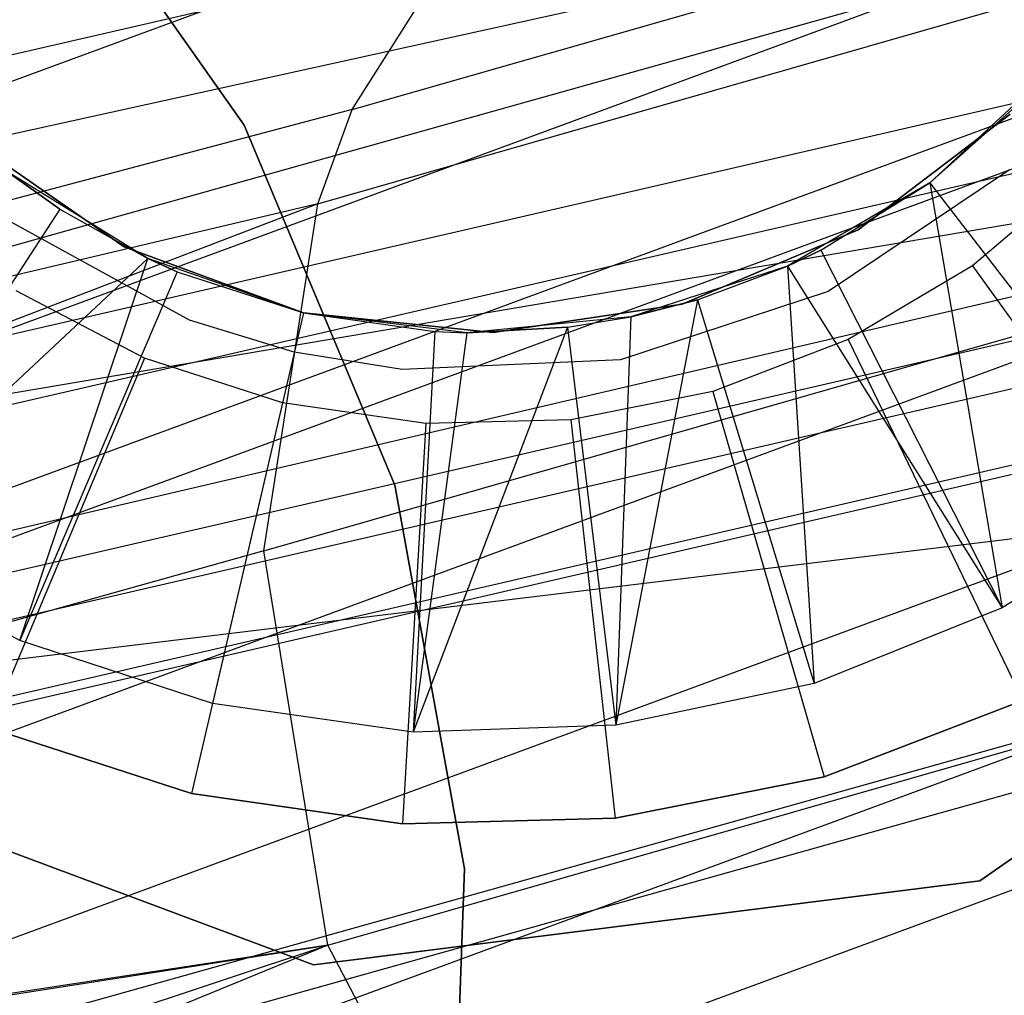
# Model space of a CAD drawing. Extents: x -38.3 to -0.1, y -39.1 to 0.
# Tile 96 of 256: x -19.2205 to -19.1238, y -19.6752 to -19.5794. Entities that reach past the tile are written whole.
import ezdxf

# ---------------------------------------------------------------- set-up
doc = ezdxf.new("R2010")
doc.units = 0
doc.header["$MEASUREMENT"] = 0
doc.layers.get('0').update_dxf_attribs({"color": 13, "linetype": 'CONTINUOUS'})

# ---------------------------------------------------------------- blocks, each defined once
blk = doc.blocks.new('ORTO_XII_A_STL')
at = {"color": 0}
for p, q in [((18.947653, 19.73145, 49.177885), (19.742475, 20.024439, 55.303763)), ((18.947653, 19.73145, 49.177885), (19.742475, 20.024439, 55.303763)), ((18.962389, 19.697012, 49.177265), (19.757336, 19.990041, 55.303945)), ((18.962389, 19.697012, 49.177265), (19.757336, 19.990041, 55.303945)), ((18.96338, 19.692451, 49.177304), (19.758342, 19.985485, 55.304085)), ((18.96338, 19.692451, 49.177304), (19.758342, 19.985485, 55.304085)), ((19.401648, 19.883684, 14.188627), (19.663047, 19.958521, 14.858404)), ((19.401648, 19.883684, 14.188627), (19.663047, 19.958521, 14.858404)), ((19.770592, 19.954454, 24.613535), (19.026716, 19.782799, 27.748142)), ((19.770592, 19.954454, 24.613535), (19.026716, 19.782799, 27.748142)), ((19.398261, 19.87445, 14.19118), (19.659528, 19.94925, 14.860613)), ((19.398261, 19.87445, 14.19118), (19.659528, 19.94925, 14.860613)), ((18.964004, 19.653314, 49.178664), (19.759075, 19.946388, 55.306291)), ((18.964004, 19.653314, 49.178664), (19.759075, 19.946388, 55.306291)), ((19.593135, 19.940959, 24.571901), (18.849446, 19.769341, 27.706892)), ((19.593135, 19.940959, 24.571901), (18.849446, 19.769341, 27.706892)), ((18.752992, 19.635412, 49.206346), (19.547699, 19.928441, 55.333483)), ((18.752992, 19.635412, 49.206346), (19.547699, 19.928441, 55.333483)), ((19.747652, 19.925835, 24.606801), (19.003841, 19.754195, 27.741324)), ((19.747652, 19.925835, 24.606801), (19.003841, 19.754195, 27.741324)), ((19.552204, 19.921847, 14.119969), (19.215325, 19.847517, 13.44726)), ((19.552204, 19.921847, 14.119969), (19.215325, 19.847517, 13.44726)), ((19.552204, 19.921847, 14.119969), (19.237355, 19.833608, 13.438198)), ((19.552204, 19.921847, 14.119969), (19.237355, 19.833608, 13.438198)), ((19.392974, 19.840368, 14.197534), (19.65392, 19.915075, 14.866134)), ((19.392974, 19.840368, 14.197534), (19.65392, 19.915075, 14.866134)), ((19.624331, 19.913825, 24.577735), (18.880655, 19.742211, 27.712513)), ((19.624331, 19.913825, 24.577735), (18.880655, 19.742211, 27.712513)), ((19.391023, 19.882166, 13.60492), (19.368979, 19.913498, 13.60492)), ((19.368979, 19.913498, 13.68366), (19.391023, 19.882166, 13.68366)), ((19.368979, 19.913498, 13.68366), (19.391023, 19.882166, 13.68366)), ((19.391023, 19.882166, 13.60492), (19.368979, 19.913498, 13.60492)), ((19.401648, 19.883684, 14.188627), (19.420253, 19.913122, 14.177164)), ((19.401648, 19.883684, 14.188627), (19.420253, 19.913122, 14.177164)), ((18.951429, 19.617241, 49.181605), (19.746576, 19.910348, 55.309953)), ((18.951429, 19.617241, 49.181605), (19.746576, 19.910348, 55.309953)), ((19.715076, 19.906154, 24.598293), (18.971327, 19.734526, 27.732801)), ((19.715076, 19.906154, 24.598293), (18.971327, 19.734526, 27.732801)), ((19.6598, 19.900897, 24.585271), (18.916111, 19.72928, 27.719895)), ((19.6598, 19.900897, 24.585271), (18.916111, 19.72928, 27.719895)), ((19.697455, 19.901183, 24.593977), (18.95373, 19.72956, 27.728505)), ((19.697455, 19.901183, 24.593977), (18.95373, 19.72956, 27.728505)), ((18.771233, 19.602564, 49.205221), (19.566066, 19.895632, 55.333141)), ((18.771233, 19.602564, 49.205221), (19.566066, 19.895632, 55.333141)), ((19.578749, 19.891532, 14.112324), (19.237355, 19.833608, 13.438198)), ((19.578749, 19.891532, 14.112324), (19.237355, 19.833608, 13.438198)), ((19.578749, 19.891532, 14.112324), (19.254687, 19.815864, 13.432013)), ((19.578749, 19.891532, 14.112324), (19.254687, 19.815864, 13.432013)), ((19.458343, 19.876502, 66.856891), (19.470216, 19.887487, 66.541931)), ((19.470216, 19.887487, 66.541931), (19.458343, 19.876502, 66.541931)), ((19.458343, 19.876502, 66.856891), (19.470216, 19.887487, 66.541931)), ((19.470216, 19.887487, 66.541931), (19.458343, 19.876502, 66.541931)), ((19.458343, 19.876502, 66.856891), (19.468407, 19.885482, 66.856891)), ((19.458343, 19.876502, 66.856891), (19.468407, 19.885482, 66.856891)), ((19.401648, 19.883684, 14.188627), (19.093538, 19.802224, 13.514277)), ((19.401648, 19.883684, 14.188627), (19.093538, 19.802224, 13.514277)), ((19.398261, 19.87445, 14.19118), (19.401648, 19.883684, 14.188627)), ((19.398261, 19.87445, 14.19118), (19.401648, 19.883684, 14.188627)), ((19.451306, 19.871873, 66.61585), (19.466219, 19.883239, 66.61585)), ((19.466219, 19.883239, 67.328448), (19.451306, 19.871873, 67.328448)), ((19.451306, 19.871873, 66.61585), (19.466219, 19.883239, 66.61585)), ((19.466219, 19.883239, 67.328448), (19.451306, 19.871873, 67.328448)), ((19.405817, 19.846828, 13.60492), (19.391023, 19.882166, 13.60492)), ((19.391023, 19.882166, 13.68366), (19.405817, 19.846828, 13.68366)), ((19.391023, 19.882166, 13.68366), (19.405817, 19.846828, 13.68366)), ((19.391023, 19.882166, 13.68366), (19.391023, 19.882166, 13.60492)), ((19.405817, 19.846828, 13.60492), (19.391023, 19.882166, 13.60492)), ((19.391023, 19.882166, 13.68366), (19.391023, 19.882166, 13.60492)), ((19.363833, 19.880891, 66.61585), (19.379252, 19.870221, 66.61585)), ((19.379252, 19.870221, 67.328448), (19.363833, 19.880891, 67.328448)), ((19.363833, 19.880891, 66.61585), (19.379252, 19.870221, 66.61585)), ((19.379252, 19.870221, 67.328448), (19.363833, 19.880891, 67.328448)), ((19.367812, 19.877566, 66.856891), (19.372941, 19.873907, 66.856891)), ((19.372941, 19.873907, 66.856891), (19.367812, 19.877566, 66.541931)), ((19.372941, 19.873907, 66.856891), (19.367812, 19.877566, 66.541931)), ((19.381572, 19.869064, 66.541931), (19.367812, 19.877566, 66.541931)), ((19.381572, 19.869064, 66.541931), (19.367812, 19.877566, 66.541931)), ((19.367812, 19.877566, 66.856891), (19.372941, 19.873907, 66.856891)), ((19.466153, 19.877787, 67.573425), (19.448348, 19.865836, 67.573425)), ((19.466153, 19.877787, 66.990746), (19.448348, 19.865836, 66.990746)), ((19.466153, 19.877787, 67.573425), (19.448348, 19.865836, 67.573425)), ((19.466153, 19.877787, 66.990746), (19.448348, 19.865836, 66.990746)), ((19.473375, 19.877586, 66.502561), (19.462547, 19.868364, 66.502561)), ((19.473375, 19.877586, 66.502561), (19.462547, 19.868364, 66.502561)), ((19.458343, 19.876502, 66.541931), (19.444385, 19.868326, 66.541931)), ((19.458343, 19.876502, 66.541931), (19.444385, 19.868326, 66.541931)), ((19.447635, 19.869879, 66.856891), (19.458343, 19.876502, 66.541931)), ((19.447635, 19.869879, 66.856891), (19.458343, 19.876502, 66.541931)), ((19.447635, 19.869879, 66.856891), (19.458343, 19.876502, 66.856891)), ((19.447635, 19.869879, 66.856891), (19.458343, 19.876502, 66.856891)), ((19.458343, 19.876502, 66.856891), (19.458343, 19.876502, 66.541931)), ((19.458343, 19.876502, 66.856891), (19.458343, 19.876502, 66.541931)), ((19.458343, 19.876502, 66.856891), (19.48235, 19.845294, 66.896261)), ((19.458343, 19.876502, 66.856891), (19.48235, 19.845294, 66.896261)), ((19.458343, 19.876502, 66.856891), (19.465456, 19.834774, 66.896261)), ((19.458343, 19.876502, 66.856891), (19.465456, 19.834774, 66.896261)), ((19.399248, 19.80166, 14.199529), (19.660117, 19.876345, 14.867924)), ((19.399248, 19.80166, 14.199529), (19.660117, 19.876345, 14.867924)), ((19.398261, 19.87445, 14.19118), (19.082953, 19.753483, 13.526307)), ((19.398261, 19.87445, 14.19118), (19.082953, 19.753483, 13.526307)), ((19.398261, 19.87445, 14.19118), (19.093538, 19.802224, 13.514277)), ((19.398261, 19.87445, 14.19118), (19.093538, 19.802224, 13.514277)), ((19.392974, 19.840368, 14.197534), (19.398261, 19.87445, 14.19118)), ((19.392974, 19.840368, 14.197534), (19.398261, 19.87445, 14.19118)), ((19.372941, 19.873907, 66.856891), (19.351449, 19.840921, 66.896261)), ((19.372941, 19.873907, 66.856891), (19.351449, 19.840921, 66.896261)), ((19.372941, 19.873907, 66.856891), (19.381572, 19.869064, 66.541931)), ((19.372941, 19.873907, 66.856891), (19.381572, 19.869064, 66.856891)), ((19.372941, 19.873907, 66.856891), (19.381572, 19.869064, 66.541931)), ((19.372941, 19.873907, 66.856891), (19.381572, 19.869064, 66.856891)), ((19.38567, 19.863027, 67.573425), (19.366868, 19.873338, 67.573425)), ((19.38567, 19.863027, 66.990746), (19.366868, 19.873338, 66.990746)), ((19.38567, 19.863027, 67.573425), (19.366868, 19.873338, 67.573425)), ((19.38567, 19.863027, 66.990746), (19.366868, 19.873338, 66.990746)), ((19.434035, 19.864573, 66.61585), (19.451306, 19.871873, 66.61585)), ((19.451306, 19.871873, 67.328448), (19.434035, 19.864573, 67.328448)), ((19.434035, 19.864573, 66.61585), (19.451306, 19.871873, 66.61585)), ((19.451306, 19.871873, 67.328448), (19.434035, 19.864573, 67.328448)), ((19.451306, 19.871873, 66.61585), (19.451306, 19.871873, 67.328448)), ((19.451306, 19.871873, 66.61585), (19.451306, 19.871873, 67.328448)), ((19.379252, 19.870221, 66.61585), (19.379252, 19.870221, 67.328448)), ((19.379252, 19.870221, 66.61585), (19.396839, 19.86372, 66.61585)), ((19.396839, 19.86372, 67.328448), (19.379252, 19.870221, 67.328448)), ((19.379252, 19.870221, 66.61585), (19.379252, 19.870221, 67.328448)), ((19.379252, 19.870221, 66.61585), (19.396839, 19.86372, 66.61585)), ((19.396839, 19.86372, 67.328448), (19.379252, 19.870221, 67.328448)), ((19.444385, 19.868326, 66.856891), (19.447635, 19.869879, 66.856891)), ((19.447635, 19.869879, 66.856891), (19.444385, 19.868326, 66.541931)), ((19.447635, 19.869879, 66.856891), (19.444385, 19.868326, 66.541931)), ((19.444385, 19.868326, 66.856891), (19.447635, 19.869879, 66.856891)), ((19.447635, 19.869879, 66.856891), (19.465456, 19.834774, 66.896261)), ((19.447635, 19.869879, 66.856891), (19.465456, 19.834774, 66.896261)), ((18.802941, 19.575624, 49.20215), (19.59791, 19.868729, 55.330782)), ((18.802941, 19.575624, 49.20215), (19.59791, 19.868729, 55.330782)), ((19.381572, 19.869064, 66.856891), (19.351449, 19.840921, 66.896261)), ((19.381572, 19.869064, 66.856891), (19.351449, 19.840921, 66.896261)), ((19.369007, 19.83155, 66.896261), (19.381572, 19.869064, 66.856891)), ((19.369007, 19.83155, 66.896261), (19.381572, 19.869064, 66.856891)), ((19.381572, 19.869064, 66.856891), (19.381572, 19.869064, 66.541931)), ((19.381572, 19.869064, 66.856891), (19.381572, 19.869064, 66.541931)), ((19.381572, 19.869064, 66.856891), (19.384445, 19.867768, 66.856891)), ((19.384445, 19.867768, 66.856891), (19.381572, 19.869064, 66.541931)), ((19.384445, 19.867768, 66.856891), (19.381572, 19.869064, 66.541931)), ((19.396839, 19.86372, 66.541931), (19.381572, 19.869064, 66.541931)), ((19.396839, 19.86372, 66.541931), (19.381572, 19.869064, 66.541931)), ((19.381572, 19.869064, 66.856891), (19.384445, 19.867768, 66.856891)), ((19.384445, 19.867768, 66.856891), (19.369007, 19.83155, 66.896261)), ((19.384445, 19.867768, 66.856891), (19.369007, 19.83155, 66.896261)), ((19.384445, 19.867768, 66.856891), (19.396839, 19.86372, 66.541931)), ((19.384445, 19.867768, 66.856891), (19.396839, 19.86372, 66.541931)), ((19.384445, 19.867768, 66.856891), (19.396839, 19.86372, 66.856891)), ((19.384445, 19.867768, 66.856891), (19.396839, 19.86372, 66.856891)), ((19.444385, 19.868326, 66.541931), (19.428998, 19.863343, 66.541931)), ((19.444385, 19.868326, 66.541931), (19.428998, 19.863343, 66.541931)), ((19.435539, 19.865013, 66.856891), (19.444385, 19.868326, 66.541931)), ((19.435539, 19.865013, 66.856891), (19.444385, 19.868326, 66.856891)), ((19.435539, 19.865013, 66.856891), (19.444385, 19.868326, 66.541931)), ((19.435539, 19.865013, 66.856891), (19.444385, 19.868326, 66.856891)), ((19.444385, 19.868326, 66.856891), (19.444385, 19.868326, 66.541931)), ((19.444385, 19.868326, 66.856891), (19.444385, 19.868326, 66.541931)), ((19.444385, 19.868326, 66.856891), (19.465456, 19.834774, 66.896261)), ((19.444385, 19.868326, 66.856891), (19.465456, 19.834774, 66.896261)), ((19.444385, 19.868326, 66.856891), (19.446993, 19.827346, 66.896261)), ((19.444385, 19.868326, 66.856891), (19.446993, 19.827346, 66.896261)), ((19.462547, 19.868364, 66.502561), (19.450317, 19.861102, 66.502561)), ((19.462547, 19.868364, 66.502561), (19.450317, 19.861102, 66.502561)), ((19.462547, 19.868364, 66.502561), (19.485444, 19.836336, 66.541931)), ((19.462547, 19.868364, 66.502561), (19.485444, 19.836336, 66.541931)), ((19.381257, 19.859284, 66.502561), (19.368662, 19.865891, 66.502561)), ((19.381257, 19.859284, 66.502561), (19.368662, 19.865891, 66.502561)), ((19.448348, 19.865836, 67.573425), (19.427979, 19.859131, 67.573425)), ((19.448348, 19.865836, 66.990746), (19.427979, 19.859131, 66.990746)), ((19.448348, 19.865836, 67.573425), (19.427979, 19.859131, 67.573425)), ((19.448348, 19.865836, 66.990746), (19.427979, 19.859131, 66.990746)), ((19.448348, 19.865836, 66.990746), (19.448348, 19.865836, 67.573425)), ((19.448348, 19.865836, 66.990746), (19.448348, 19.865836, 67.573425)), ((19.435539, 19.865013, 66.856891), (19.427519, 19.823237, 66.896261)), ((19.435539, 19.865013, 66.856891), (19.427519, 19.823237, 66.896261)), ((19.428998, 19.863343, 66.856891), (19.435539, 19.865013, 66.856891)), ((19.435539, 19.865013, 66.856891), (19.428998, 19.863343, 66.541931)), ((19.435539, 19.865013, 66.856891), (19.428998, 19.863343, 66.541931)), ((19.428998, 19.863343, 66.856891), (19.435539, 19.865013, 66.856891)), ((19.435539, 19.865013, 66.856891), (19.446993, 19.827346, 66.896261)), ((19.435539, 19.865013, 66.856891), (19.446993, 19.827346, 66.896261)), ((19.415491, 19.861797, 66.61585), (19.434035, 19.864573, 66.61585)), ((19.434035, 19.864573, 67.328448), (19.415491, 19.861797, 67.328448)), ((19.415491, 19.861797, 66.61585), (19.434035, 19.864573, 66.61585)), ((19.434035, 19.864573, 67.328448), (19.415491, 19.861797, 67.328448)), ((19.434035, 19.864573, 66.61585), (19.434035, 19.864573, 67.328448)), ((19.434035, 19.864573, 66.61585), (19.434035, 19.864573, 67.328448)), ((19.395948, 19.859885, 67.573425), (19.38567, 19.863027, 67.573425)), ((19.395948, 19.859885, 66.990746), (19.38567, 19.863027, 66.990746)), ((19.38567, 19.863027, 66.990746), (19.38567, 19.863027, 67.573425)), ((19.395948, 19.859885, 67.573425), (19.38567, 19.863027, 67.573425)), ((19.38567, 19.863027, 66.990746), (19.38567, 19.863027, 67.573425)), ((19.395948, 19.859885, 66.990746), (19.38567, 19.863027, 66.990746)), ((19.396839, 19.86372, 66.856891), (19.387924, 19.825372, 66.896261)), ((19.396839, 19.86372, 66.856891), (19.387924, 19.825372, 66.896261)), ((19.415491, 19.861797, 67.328448), (19.396839, 19.86372, 67.328448)), ((19.396839, 19.86372, 66.61585), (19.396839, 19.86372, 67.328448)), ((19.396839, 19.86372, 66.61585), (19.415491, 19.861797, 66.61585)), ((19.396839, 19.86372, 66.61585), (19.396839, 19.86372, 67.328448)), ((19.396839, 19.86372, 66.61585), (19.415491, 19.861797, 66.61585)), ((19.415491, 19.861797, 67.328448), (19.396839, 19.86372, 67.328448)), ((19.412898, 19.861782, 66.541931), (19.396839, 19.86372, 66.541931)), ((19.396839, 19.86372, 66.541931), (19.409748, 19.861885, 66.856891)), ((19.396839, 19.86372, 66.856891), (19.396839, 19.86372, 66.541931)), ((19.396839, 19.86372, 66.856891), (19.396839, 19.86372, 66.541931)), ((19.396839, 19.86372, 66.856891), (19.409748, 19.861885, 66.856891)), ((19.396839, 19.86372, 66.541931), (19.409748, 19.861885, 66.856891)), ((19.412898, 19.861782, 66.541931), (19.396839, 19.86372, 66.541931)), ((19.396839, 19.86372, 66.856891), (19.409748, 19.861885, 66.856891)), ((19.428998, 19.863343, 66.541931), (19.412898, 19.861782, 66.541931)), ((19.428998, 19.863343, 66.541931), (19.412898, 19.861782, 66.541931)), ((19.42278, 19.862321, 66.856891), (19.428998, 19.863343, 66.541931)), ((19.42278, 19.862321, 66.856891), (19.428998, 19.863343, 66.856891)), ((19.42278, 19.862321, 66.856891), (19.428998, 19.863343, 66.541931)), ((19.42278, 19.862321, 66.856891), (19.428998, 19.863343, 66.856891)), ((19.428998, 19.863343, 66.856891), (19.427519, 19.823237, 66.896261)), ((19.428998, 19.863343, 66.856891), (19.427519, 19.823237, 66.896261)), ((19.428998, 19.863343, 66.856891), (19.428998, 19.863343, 66.541931)), ((19.428998, 19.863343, 66.856891), (19.428998, 19.863343, 66.541931)), ((19.42278, 19.862321, 66.856891), (19.407629, 19.822573, 66.896261)), ((19.42278, 19.862321, 66.856891), (19.407629, 19.822573, 66.896261)), ((19.409748, 19.861885, 66.856891), (19.407629, 19.822573, 66.896261)), ((19.409748, 19.861885, 66.856891), (19.407629, 19.822573, 66.896261)), ((19.409748, 19.861885, 66.856891), (19.412898, 19.861782, 66.541931)), ((19.409748, 19.861885, 66.856891), (19.412898, 19.861782, 66.856891)), ((19.409748, 19.861885, 66.856891), (19.412898, 19.861782, 66.541931)), ((19.409748, 19.861885, 66.856891), (19.412898, 19.861782, 66.856891)), ((19.412898, 19.861782, 66.856891), (19.42278, 19.862321, 66.856891)), ((19.42278, 19.862321, 66.856891), (19.412898, 19.861782, 66.541931)), ((19.42278, 19.862321, 66.856891), (19.412898, 19.861782, 66.541931)), ((19.412898, 19.861782, 66.856891), (19.42278, 19.862321, 66.856891)), ((19.42278, 19.862321, 66.856891), (19.427519, 19.823237, 66.896261)), ((19.42278, 19.862321, 66.856891), (19.427519, 19.823237, 66.896261)), ((19.412898, 19.861782, 66.856891), (19.407629, 19.822573, 66.896261)), ((19.412898, 19.861782, 66.856891), (19.407629, 19.822573, 66.896261)), ((19.412898, 19.861782, 66.856891), (19.412898, 19.861782, 66.541931)), ((19.412898, 19.861782, 66.856891), (19.412898, 19.861782, 66.541931)), ((19.415491, 19.861797, 66.61585), (19.415491, 19.861797, 67.328448)), ((19.415491, 19.861797, 66.61585), (19.415491, 19.861797, 67.328448)), ((19.450317, 19.861102, 66.502561), (19.437035, 19.856012, 66.502561)), ((19.450317, 19.861102, 66.502561), (19.437035, 19.856012, 66.502561)), ((19.450317, 19.861102, 66.502561), (19.467472, 19.825667, 66.541931)), ((19.450317, 19.861102, 66.502561), (19.467472, 19.825667, 66.541931)), ((19.381257, 19.859284, 66.502561), (19.365991, 19.822994, 66.541931)), ((19.381257, 19.859284, 66.502561), (19.365991, 19.822994, 66.541931)), ((19.394788, 19.8549, 66.502561), (19.381257, 19.859284, 66.502561)), ((19.394788, 19.8549, 66.502561), (19.381257, 19.859284, 66.502561)), ((19.406557, 19.858171, 67.573425), (19.395948, 19.859885, 67.573425)), ((19.406557, 19.858171, 66.990746), (19.395948, 19.859885, 66.990746)), ((19.395948, 19.859885, 66.990746), (19.395948, 19.859885, 67.573425)), ((19.406557, 19.858171, 67.573425), (19.395948, 19.859885, 67.573425)), ((19.395948, 19.859885, 66.990746), (19.395948, 19.859885, 67.573425)), ((19.406557, 19.858171, 66.990746), (19.395948, 19.859885, 66.990746)), ((19.427979, 19.859131, 67.573425), (19.406557, 19.858171, 67.573425)), ((19.427979, 19.859131, 66.990746), (19.406557, 19.858171, 66.990746)), ((19.427979, 19.859131, 67.573425), (19.406557, 19.858171, 67.573425)), ((19.427979, 19.859131, 66.990746), (19.406557, 19.858171, 66.990746)), ((19.427979, 19.859131, 66.990746), (19.427979, 19.859131, 67.573425)), ((19.427979, 19.859131, 66.990746), (19.427979, 19.859131, 67.573425)), ((19.406557, 19.858171, 66.990746), (19.406557, 19.858171, 67.573425)), ((19.406557, 19.858171, 66.990746), (19.406557, 19.858171, 67.573425)), ((19.592861, 19.856876, 14.110495), (19.254687, 19.815864, 13.432013)), ((19.592861, 19.856876, 14.110495), (19.254687, 19.815864, 13.432013)), ((19.592861, 19.856876, 14.110495), (19.27735, 19.768451, 13.427279)), ((19.592861, 19.856876, 14.110495), (19.27735, 19.768451, 13.427279)), ((19.437035, 19.856012, 66.502561), (19.423084, 19.85324, 66.502561)), ((19.437035, 19.856012, 66.502561), (19.423084, 19.85324, 66.502561)), ((19.437035, 19.856012, 66.502561), (19.447955, 19.818187, 66.541931)), ((19.437035, 19.856012, 66.502561), (19.447955, 19.818187, 66.541931)), ((19.394788, 19.8549, 66.502561), (19.385875, 19.816552, 66.541931)), ((19.394788, 19.8549, 66.502561), (19.385875, 19.816552, 66.541931)), ((19.408866, 19.852866, 66.502561), (19.394788, 19.8549, 66.502561)), ((19.408866, 19.852866, 66.502561), (19.394788, 19.8549, 66.502561)), ((19.423084, 19.85324, 66.502561), (19.408866, 19.852866, 66.502561)), ((19.423084, 19.85324, 66.502561), (19.408866, 19.852866, 66.502561)), ((19.423084, 19.85324, 66.502561), (19.427454, 19.814113, 66.541931)), ((19.423084, 19.85324, 66.502561), (19.427454, 19.814113, 66.541931)), ((19.593837, 19.852314, 14.110628), (19.278331, 19.76389, 13.427422)), ((19.593837, 19.852314, 14.110628), (19.278331, 19.76389, 13.427422)), ((19.408866, 19.852866, 66.502561), (19.40656, 19.813563, 66.541931)), ((19.408866, 19.852866, 66.502561), (19.40656, 19.813563, 66.541931)), ((19.412668, 19.809135, 13.60492), (19.405817, 19.846828, 13.60492)), ((19.405817, 19.846828, 13.68366), (19.412668, 19.809135, 13.68366)), ((19.405817, 19.846828, 13.68366), (19.412668, 19.809135, 13.68366)), ((19.405817, 19.846828, 13.68366), (19.405817, 19.846828, 13.60492)), ((19.412668, 19.809135, 13.60492), (19.405817, 19.846828, 13.60492)), ((19.405817, 19.846828, 13.68366), (19.405817, 19.846828, 13.60492)), ((19.517356, 19.845702, 66.81358), (19.463258, 19.807976, 66.81358)), ((19.463258, 19.807976, 66.782087), (19.517356, 19.845702, 66.782087)), ((19.463258, 19.807976, 66.782087), (19.517356, 19.845702, 66.782087)), ((19.517356, 19.845702, 66.81358), (19.463258, 19.807976, 66.81358)), ((19.48235, 19.845294, 66.896261), (19.465456, 19.834774, 66.896261)), ((19.48235, 19.845294, 66.896261), (19.465456, 19.834774, 66.896261)), ((19.369007, 19.83155, 66.896261), (19.351449, 19.840921, 66.896261)), ((19.369007, 19.83155, 66.896261), (19.351449, 19.840921, 66.896261)), ((19.392974, 19.840368, 14.197534), (19.082953, 19.753483, 13.526307)), ((19.392974, 19.840368, 14.197534), (19.082953, 19.753483, 13.526307)), ((19.399248, 19.80166, 14.199529), (19.392974, 19.840368, 14.197534)), ((19.399248, 19.80166, 14.199529), (19.392974, 19.840368, 14.197534)), ((19.465456, 19.834774, 66.896261), (19.446993, 19.827346, 66.896261)), ((19.465456, 19.834774, 66.896261), (19.446993, 19.827346, 66.896261)), ((19.387924, 19.825372, 66.896261), (19.369007, 19.83155, 66.896261)), ((19.387924, 19.825372, 66.896261), (19.369007, 19.83155, 66.896261)), ((19.446993, 19.827346, 66.896261), (19.427519, 19.823237, 66.896261)), ((19.446993, 19.827346, 66.896261), (19.427519, 19.823237, 66.896261)), ((19.407629, 19.822573, 66.896261), (19.387924, 19.825372, 66.896261)), ((19.407629, 19.822573, 66.896261), (19.387924, 19.825372, 66.896261)), ((19.447955, 19.818187, 66.541931), (19.467472, 19.825667, 66.541931)), ((19.467472, 19.825667, 66.896261), (19.447955, 19.818187, 66.896261)), ((19.467472, 19.825667, 66.896261), (19.447955, 19.818187, 66.896261)), ((19.447955, 19.818187, 66.541931), (19.467472, 19.825667, 66.541931)), ((19.427519, 19.823237, 66.896261), (19.407629, 19.822573, 66.896261)), ((19.427519, 19.823237, 66.896261), (19.407629, 19.822573, 66.896261)), ((19.397825, 19.799711, 66.81358), (19.336046, 19.822802, 66.81358)), ((19.336046, 19.822802, 66.782087), (19.397825, 19.799711, 66.782087)), ((19.336046, 19.822802, 66.782087), (19.397825, 19.799711, 66.782087)), ((19.397825, 19.799711, 66.81358), (19.336046, 19.822802, 66.81358)), ((19.365991, 19.822994, 66.541931), (19.385875, 19.816552, 66.541931)), ((19.385875, 19.816552, 66.896261), (19.365991, 19.822994, 66.896261)), ((19.385875, 19.816552, 66.896261), (19.365991, 19.822994, 66.896261)), ((19.365991, 19.822994, 66.541931), (19.385875, 19.816552, 66.541931)), ((19.427454, 19.814113, 66.541931), (19.447955, 19.818187, 66.541931)), ((19.447955, 19.818187, 66.896261), (19.427454, 19.814113, 66.896261)), ((19.447955, 19.818187, 66.896261), (19.427454, 19.814113, 66.896261)), ((19.427454, 19.814113, 66.541931), (19.447955, 19.818187, 66.541931)), ((19.447955, 19.818187, 66.541931), (19.447955, 19.818187, 66.896261)), ((19.447955, 19.818187, 66.541931), (19.447955, 19.818187, 66.896261)), ((19.40656, 19.813563, 66.896261), (19.385875, 19.816552, 66.896261)), ((19.385875, 19.816552, 66.541931), (19.385875, 19.816552, 66.896261)), ((19.385875, 19.816552, 66.541931), (19.40656, 19.813563, 66.541931)), ((19.385875, 19.816552, 66.541931), (19.385875, 19.816552, 66.896261)), ((19.40656, 19.813563, 66.896261), (19.385875, 19.816552, 66.896261)), ((19.385875, 19.816552, 66.541931), (19.40656, 19.813563, 66.541931)), ((19.40656, 19.813563, 66.541931), (19.427454, 19.814113, 66.541931)), ((19.427454, 19.814113, 66.896261), (19.40656, 19.813563, 66.896261)), ((19.427454, 19.814113, 66.896261), (19.40656, 19.813563, 66.896261)), ((19.40656, 19.813563, 66.541931), (19.427454, 19.814113, 66.541931)), ((19.40656, 19.813563, 66.541931), (19.40656, 19.813563, 66.896261)), ((19.40656, 19.813563, 66.541931), (19.40656, 19.813563, 66.896261)), ((19.427454, 19.814113, 66.541931), (19.427454, 19.814113, 66.896261)), ((19.427454, 19.814113, 66.541931), (19.427454, 19.814113, 66.896261)), ((19.411255, 19.770851, 13.60492), (19.412668, 19.809135, 13.60492)), ((19.412668, 19.809135, 13.68366), (19.411255, 19.770851, 13.68366)), ((19.412668, 19.809135, 13.68366), (19.411255, 19.770851, 13.68366)), ((19.411255, 19.770851, 13.60492), (19.412668, 19.809135, 13.60492)), ((19.412668, 19.809135, 13.68366), (19.412668, 19.809135, 13.60492)), ((19.412668, 19.809135, 13.68366), (19.412668, 19.809135, 13.60492)), ((19.463258, 19.807976, 66.81358), (19.397825, 19.799711, 66.81358)), ((19.397825, 19.799711, 66.782087), (19.463258, 19.807976, 66.782087)), ((19.397825, 19.799711, 66.782087), (19.463258, 19.807976, 66.782087)), ((19.463258, 19.807976, 66.81358), (19.397825, 19.799711, 66.81358)), ((19.463258, 19.807976, 66.782087), (19.463258, 19.807976, 66.81358)), ((19.463258, 19.807976, 66.782087), (19.463258, 19.807976, 66.81358)), ((19.399248, 19.80166, 14.199529), (19.082953, 19.753483, 13.526307)), ((19.399248, 19.80166, 14.199529), (19.082953, 19.753483, 13.526307)), ((19.082966, 19.751999, 13.526507), (19.399248, 19.80166, 14.199529)), ((19.082966, 19.751999, 13.526507), (19.399248, 19.80166, 14.199529)), ((19.095032, 19.700647, 13.527604), (19.399248, 19.80166, 14.199529)), ((19.095032, 19.700647, 13.527604), (19.399248, 19.80166, 14.199529)), ((19.399248, 19.80166, 14.199529), (19.106414, 19.681555, 13.524571)), ((19.399248, 19.80166, 14.199529), (19.106414, 19.681555, 13.524571)), ((19.416593, 19.768485, 14.196143), (19.399248, 19.80166, 14.199529)), ((19.416593, 19.768485, 14.196143), (19.399248, 19.80166, 14.199529)), ((19.397825, 19.799711, 66.782087), (19.397825, 19.799711, 66.81358)), ((19.397825, 19.799711, 66.782087), (19.397825, 19.799711, 66.81358))]:
    blk.add_line(p, q, dxfattribs=at)

msp = doc.modelspace()

# ---------------------------------------------------------------- block references
at = {"color": 0}
msp.add_blockref('ORTO_XII_A_STL', (-38.589479, -39.471947, -0.67185), dxfattribs=at)

doc.saveas('drawing.dxf')
